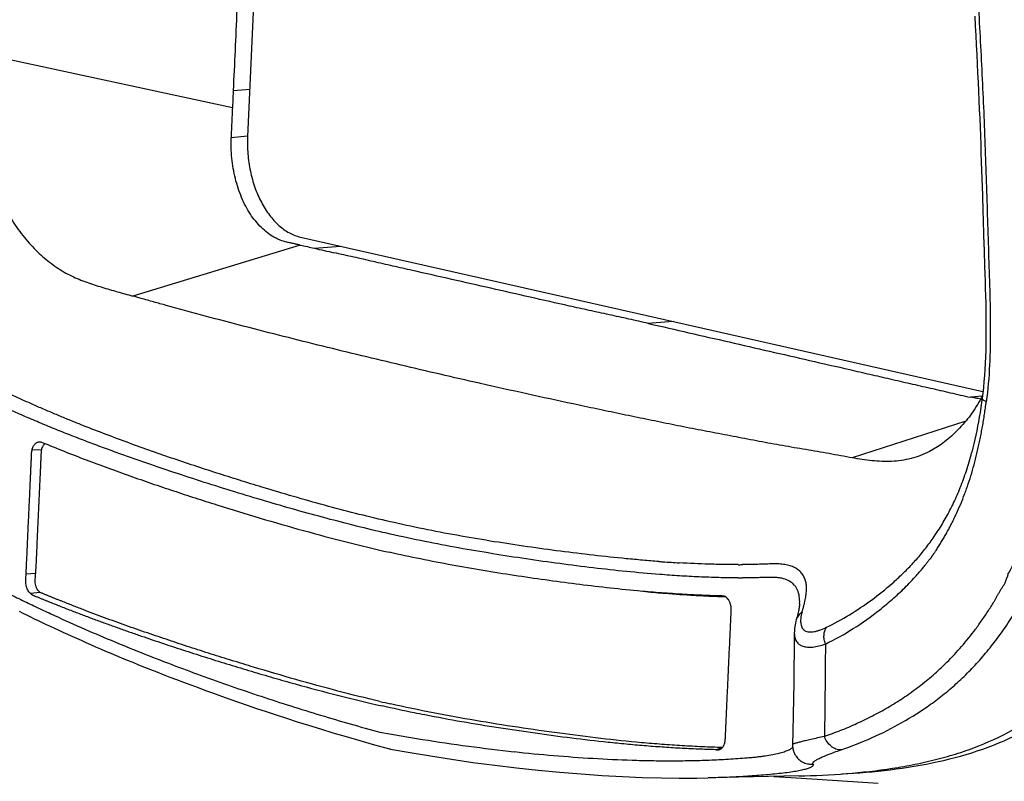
# Model space of a CAD drawing. Header units: millimetres. Extents: x 115 to 461, y 103 to 359.
# Tile 5 of 18: x 171 to 198, y 255 to 276. Entities that reach past the tile are written whole.
import ezdxf

# ---------------------------------------------------------------- set-up
doc = ezdxf.new("R2010")
doc.units = ezdxf.units.MM
doc.header["$LTSCALE"] = 32.67
doc.layers.add('00_COMPONENTS', color=7, linetype='CONTINUOUS')
doc.layers.add('1', color=7, linetype='CONTINUOUS')

msp = doc.modelspace()

# ---------------------------------------------------------------- linework, layer by layer
at = {"layer": '00_COMPONENTS', "color": 7}
for p, q in [((178.152, 288.565), (177.415, 272.475)), ((178.845, 269.756), (197.321, 265.571)), ((191.661, 255.15), (192.12, 255.121)), ((193.518, 255.033), (194.487, 254.973))]:
    msp.add_line(p, q, dxfattribs=at)
msp.add_lwpolyline([(192.12, 255.121), (192.838, 255.076), (193.518, 255.033)], dxfattribs=at)
for points, knots in [([(177.415, 272.475), (177.408, 272.318), (177.414, 272.005), (177.48, 271.543), (177.602, 271.102), (177.775, 270.7), (177.993, 270.351), (178.248, 270.068), (178.49, 269.893), (178.692, 269.799), (178.794, 269.768), (178.845, 269.756)], [0, 0, 0, 0, 0.142491, 0.285023, 0.424397, 0.557698, 0.682592, 0.797675, 0.902864, 0.952287, 1, 1, 1, 1]), ([(193.5, 255.219), (194.376, 255.266), (196.079, 255.453), (198.12, 256.126), (199.509, 257.046), (200.401, 257.956), (201.093, 259.108), (201.405, 259.979), (201.52, 260.443)], [0, 0, 0, 0, 0.254189, 0.495107, 0.613454, 0.734035, 0.861465, 1, 1, 1, 1])]:
    msp.add_open_spline(points, degree=3, knots=knots, dxfattribs=at)
at = {"layer": '1', "color": 4}
for p, q in [((177.004, 273.256), (170.031, 274.756)), ((177.026, 273.72), (177.474, 273.757)), ((176.97, 272.456), (177.416, 272.493)), ((178.843, 269.54), (174.305, 268.159)), ((179.224, 269.452), (179.931, 269.51)), ((188.938, 267.47), (188.251, 267.413)), ((197.304, 265.444), (197.004, 265.419)), ((196.858, 264.775), (193.785, 263.778)), ((171.835, 263.995), (171.58, 263.988)), ((178.029, 262.917), (177.805, 262.984)), ((171.676, 260.647), (171.42, 260.628)), ((171.804, 260.135), (171.539, 260.101)), ((190.263, 255.927), (190.087, 255.875)), ((192.168, 256.017), (192.168, 256.016))]:
    msp.add_line(p, q, dxfattribs=at)
at = {"layer": '1', "color": 7}
for p, q in [((177.026, 273.72), (177.004, 273.256)), ((183.717, 265.791), (183.692, 265.797)), ((171.687, 260.894), (171.675, 260.647)), ((190.29, 260.022), (190.343, 260.02)), ((192.215, 259.04), (192.214, 258.9)), ((192.258, 255.705), (192.262, 255.7)), ((192.336, 255.165), (189.887, 255.111))]:
    msp.add_line(p, q, dxfattribs=at)
for points in [[(197.098, 275.735), (197.112, 275.474), (197.126, 275.214), (197.139, 274.957), (197.152, 274.702), (197.165, 274.449), (197.177, 274.198), (197.189, 273.949), (197.201, 273.702), (197.212, 273.457), (197.222, 273.214), (197.233, 272.973), (197.242, 272.734), (197.251, 272.497), (197.26, 272.262), (197.268, 272.028), (197.276, 271.797), (197.284, 271.567), (197.292, 271.34), (197.299, 271.114), (197.306, 270.89)], [(197.306, 270.89), (197.32, 270.448), (197.327, 270.23), (197.34, 269.8)], [(197.34, 269.8), (197.347, 269.588), (197.353, 269.379), (197.367, 268.966)], [(197.367, 268.966), (197.374, 268.763), (197.38, 268.563), (197.385, 268.364), (197.391, 268.168), (197.395, 267.974), (197.398, 267.783), (197.401, 267.593), (197.403, 267.407), (197.403, 267.222), (197.402, 267.04), (197.4, 266.861), (197.396, 266.684), (197.39, 266.51), (197.383, 266.339), (197.373, 266.171), (197.362, 266.006), (197.349, 265.844), (197.334, 265.686), (197.316, 265.531), (197.299, 265.394)], [(197.299, 265.394), (197.282, 265.272), (197.263, 265.139), (197.243, 265.008), (197.221, 264.88), (197.199, 264.755), (197.176, 264.632), (197.153, 264.511), (197.128, 264.393), (197.103, 264.276), (197.076, 264.161), (197.049, 264.047), (197.02, 263.935), (197.015, 263.915)], [(171.231, 259.622), (171.331, 259.573), (171.433, 259.523), (171.535, 259.473), (171.64, 259.423), (171.746, 259.372), (171.853, 259.321), (171.963, 259.269), (172.074, 259.217), (172.187, 259.164), (172.302, 259.111), (172.419, 259.057), (172.538, 259.003), (172.659, 258.948), (172.782, 258.893), (172.908, 258.837), (173.036, 258.78), (173.166, 258.723), (173.299, 258.665), (173.434, 258.607), (173.572, 258.547), (173.713, 258.488), (173.857, 258.427), (174.005, 258.366), (174.155, 258.304), (174.309, 258.241), (174.466, 258.177), (174.627, 258.112), (174.792, 258.046), (174.961, 257.98), (175.134, 257.912), (175.312, 257.843), (175.495, 257.773), (175.683, 257.702), (175.875, 257.629), (176.074, 257.555), (176.279, 257.48), (176.49, 257.403), (176.708, 257.325), (176.933, 257.245), (177.166, 257.164), (177.407, 257.08), (177.657, 256.995), (177.917, 256.908), (178.187, 256.818), (178.468, 256.726), (178.761, 256.632), (179.068, 256.535), (179.389, 256.436), (179.725, 256.334), (180.081, 256.229), (180.458, 256.12), (180.854, 256.009), (181.259, 255.899)], [(192.359, 259.835), (192.358, 259.817), (192.356, 259.794), (192.353, 259.77), (192.35, 259.744), (192.346, 259.716), (192.34, 259.687), (192.334, 259.655), (192.327, 259.622), (192.319, 259.587), (192.31, 259.55), (192.3, 259.511), (192.289, 259.47), (192.278, 259.428), (192.268, 259.393)], [(192.268, 259.393), (192.258, 259.353), (192.247, 259.305), (192.237, 259.258), (192.23, 259.213), (192.224, 259.169), (192.219, 259.126), (192.216, 259.084), (192.215, 259.04)], [(192.214, 258.9), (192.211, 258.509), (192.206, 258.105), (192.201, 257.689), (192.195, 257.26), (192.187, 256.819), (192.177, 256.367), (192.168, 256.016)], [(181.281, 255.894), (181.816, 255.798), (182.371, 255.705), (182.937, 255.617), (183.516, 255.533), (184.107, 255.456), (184.696, 255.385), (185.284, 255.322), (185.871, 255.266), (186.447, 255.219), (187.01, 255.18), (187.562, 255.149), (188.096, 255.126), (188.607, 255.112), (189.099, 255.105), (189.576, 255.106), (189.887, 255.111)], [(192.168, 256.016), (192.168, 256.007), (192.168, 255.982), (192.17, 255.958), (192.173, 255.933), (192.176, 255.909), (192.181, 255.884), (192.187, 255.86), (192.194, 255.836), (192.203, 255.813), (192.212, 255.79), (192.222, 255.768), (192.233, 255.746), (192.246, 255.725), (192.258, 255.705)]]:
    msp.add_lwpolyline(points, dxfattribs=at)
for centre, radius, start, end in [((193.445, 267.525), 4.385, 331.0561, 331.6986), ((190.15, 296.456), 40.326, 256.8765, 257.303), ((181.333, 256.176), 0.287, 255.0319, 259.4861)]:
    msp.add_arc(centre, radius, start, end, dxfattribs=at)
at = {"layer": '1', "color": 4}
for centre, radius, start, end in [((190.964, 294.088), 33.205, 265.8336, 266.0166), ((191.113, 296.249), 35.37, 266.0188, 266.7435), ((190.648, 279.268), 18.383, 270.1341, 270.5052), ((190.701, 277.52), 16.994, 269.984, 270.3801), ((189.926, 304.832), 49.296, 263.4797, 263.8332)]:
    msp.add_arc(centre, radius, start, end, dxfattribs=at)
at = {"layer": '1', "color": 7}
for points, knots in [([(177.425, 282.435), (177.392, 281.709), (177.325, 280.256), (177.225, 278.077), (177.125, 275.899), (177.06, 274.446), (177.026, 273.72)], [0, 0, 0, 0, 0.25, 0.500002, 0.749998, 1, 1, 1, 1]), ([(170.031, 274.756), (170.026, 274.703), (170.021, 274.623), (170.013, 274.517), (170.007, 274.437), (170.002, 274.357), (170, 274.277), (169.998, 274.197), (169.995, 274.089), (169.992, 273.955), (169.989, 273.74), (169.996, 273.469), (170.022, 273.146), (170.063, 272.824), (170.118, 272.506), (170.185, 272.193), (170.265, 271.886), (170.391, 271.491), (170.545, 271.113), (170.721, 270.753), (170.86, 270.496), (171.009, 270.251), (171.165, 270.019), (171.329, 269.8), (171.5, 269.594), (171.678, 269.403), (171.862, 269.229), (172.052, 269.072), (172.247, 268.932), (172.445, 268.808), (172.647, 268.702), (172.853, 268.611), (173.059, 268.532), (173.266, 268.462), (173.542, 268.375), (173.819, 268.296), (174.097, 268.217), (174.235, 268.179), (174.305, 268.159)], [0, 0, 0, 0, 0.018281, 0.027436, 0.036603, 0.045783, 0.054978, 0.064186, 0.073405, 0.091879, 0.110398, 0.147545, 0.184764, 0.221945, 0.258972, 0.295728, 0.332107, 0.368013, 0.438137, 0.472282, 0.505759, 0.538547, 0.570638, 0.602012, 0.632635, 0.662483, 0.691549, 0.719817, 0.747281, 0.773963, 0.800077, 0.825755, 0.851059, 0.876096, 0.900948, 0.950517, 0.975261, 1, 1, 1, 1]), ([(177.004, 273.256), (177.001, 273.19), (176.995, 273.056), (176.986, 272.857), (176.976, 272.657), (176.971, 272.523), (176.97, 272.456)], [0, 0, 0, 0, 0.249849, 0.499689, 0.749638, 1, 1, 1, 1]), ([(178.843, 269.54), (178.812, 269.546), (178.752, 269.559), (178.661, 269.577), (178.57, 269.596), (178.449, 269.623), (178.329, 269.661), (178.212, 269.711), (178.093, 269.773), (177.948, 269.87), (177.784, 270.013), (177.629, 270.182), (177.487, 270.376), (177.361, 270.591), (177.25, 270.827), (177.157, 271.078), (177.081, 271.341), (177.023, 271.614), (176.985, 271.893), (176.967, 272.175), (176.967, 272.363), (176.97, 272.456)], [0, 0, 0, 0, 0.024348, 0.048557, 0.072714, 0.096888, 0.146072, 0.171245, 0.197037, 0.250885, 0.307825, 0.367611, 0.430228, 0.49563, 0.563626, 0.633793, 0.705609, 0.778673, 0.852505, 0.926431, 1, 1, 1, 1]), ([(178.843, 269.54), (178.907, 269.526), (179.034, 269.498), (179.16, 269.467), (179.224, 269.452)], [0, 0, 0, 0, 0.501692, 1, 1, 1, 1]), ([(179.224, 269.452), (179.311, 269.431), (179.488, 269.392), (179.665, 269.352), (179.753, 269.332)], [0, 0, 0, 0, 0.499002, 1, 1, 1, 1]), ([(188.272, 267.415), (188.183, 267.435), (188.005, 267.475), (187.649, 267.555), (187.202, 267.653), (186.664, 267.77), (185.951, 267.927), (185.064, 268.128), (184.002, 268.371), (182.94, 268.611), (182.054, 268.81), (181.347, 268.971), (180.818, 269.093), (180.288, 269.214), (179.932, 269.293), (179.754, 269.332)], [0, 0, 0, 0, 0.031199, 0.06256, 0.125504, 0.188552, 0.251484, 0.376503, 0.501, 0.625828, 0.750726, 0.812947, 0.874982, 0.93716, 1, 1, 1, 1]), ([(175.213, 267.905), (175.099, 267.936), (174.872, 268), (174.57, 268.085), (174.38, 268.138), (174.305, 268.159)], [0, 0, 0, 0, 0.374994, 0.749792, 1, 1, 1, 1]), ([(183.692, 265.797), (182.984, 265.957), (181.568, 266.285), (179.447, 266.797), (177.327, 267.333), (175.917, 267.71), (175.213, 267.905)], [0, 0, 0, 0, 0.24922, 0.498916, 0.749139, 1, 1, 1, 1]), ([(188.272, 267.415), (188.998, 267.249), (190.087, 266.999), (191.539, 266.666), (192.628, 266.416), (193.535, 266.208), (194.261, 266.041), (194.805, 265.916), (195.258, 265.812), (195.621, 265.729), (195.893, 265.667), (196.164, 265.604), (196.435, 265.541), (196.708, 265.479), (196.89, 265.437), (196.982, 265.417)], [0, 0, 0, 0, 0.250052, 0.375069, 0.500077, 0.625086, 0.687558, 0.749985, 0.812474, 0.843746, 0.874991, 0.90612, 0.937145, 0.968379, 1, 1, 1, 1]), ([(193.785, 263.778), (193.68, 263.796), (193.47, 263.834), (193.155, 263.892), (192.841, 263.947), (192.526, 264), (192.211, 264.053), (191.896, 264.108), (191.581, 264.164), (191.266, 264.224), (190.951, 264.284), (190.637, 264.344), (190.322, 264.403), (190.007, 264.463), (189.692, 264.523), (189.272, 264.606), (188.748, 264.711), (188.119, 264.84), (187.49, 264.97), (186.861, 265.102), (186.022, 265.28), (184.974, 265.509), (184.136, 265.696), (183.717, 265.791)], [0, 0, 0, 0, 0.031148, 0.06231, 0.093449, 0.124537, 0.155607, 0.186723, 0.21794, 0.249149, 0.28034, 0.31153, 0.342707, 0.373898, 0.405135, 0.436381, 0.498874, 0.561371, 0.623906, 0.686513, 0.749173, 0.874527, 1, 1, 1, 1]), ([(197.282, 265.403), (197.193, 265.241), (196.999, 264.937), (196.561, 264.416), (196.163, 264.102), (195.878, 263.954)], [0, 0, 0, 0, 0.271593, 0.528173, 1, 1, 1, 1]), ([(197.261, 265.366), (197.239, 265.371), (197.207, 265.378), (197.163, 265.388), (197.135, 265.394), (197.114, 265.399), (197.097, 265.403), (197.081, 265.406), (197.065, 265.41), (197.049, 265.415), (197.029, 265.418), (197.007, 265.418), (196.991, 265.417), (196.982, 265.417)], [0, 0, 0, 0, 0.236263, 0.354346, 0.471874, 0.530727, 0.59044, 0.650194, 0.707263, 0.763004, 0.828316, 0.910469, 1, 1, 1, 1]), ([(171.58, 263.988), (171.587, 264.021), (171.607, 264.083), (171.652, 264.148), (171.696, 264.184), (171.731, 264.202), (171.768, 264.212), (171.793, 264.212), (171.806, 264.211)], [0, 0, 0, 0, 0.292126, 0.552375, 0.67091, 0.783227, 0.891881, 1, 1, 1, 1]), ([(171.806, 264.211), (171.81, 264.21), (171.828, 264.208), (171.845, 264.202), (171.857, 264.197)], [0, 0, 0, 0, 0.245307, 1, 1, 1, 1]), ([(171.935, 264.165), (171.91, 264.147), (171.877, 264.109), (171.848, 264.048), (171.838, 264.013), (171.834, 263.995)], [0, 0, 0, 0, 0.462078, 0.722699, 1, 1, 1, 1]), ([(171.857, 264.197), (172.054, 264.114), (172.449, 263.955), (173.042, 263.725), (173.634, 263.503), (174.225, 263.29), (174.816, 263.085), (175.405, 262.886), (175.994, 262.693), (176.776, 262.443), (177.752, 262.144), (179.303, 261.698), (180.471, 261.396), (181.25, 261.221)], [0, 0, 0, 0, 0.064971, 0.129455, 0.193529, 0.257231, 0.320604, 0.383674, 0.446475, 0.509033, 0.633461, 0.756932, 1, 1, 1, 1]), ([(171.42, 260.628), (171.427, 260.768), (171.44, 261.048), (171.459, 261.469), (171.478, 261.889), (171.494, 262.239), (171.507, 262.519), (171.517, 262.729), (171.526, 262.94), (171.534, 263.115), (171.541, 263.255), (171.546, 263.36), (171.55, 263.465), (171.555, 263.57), (171.559, 263.657), (171.562, 263.727), (171.565, 263.78), (171.567, 263.833), (171.57, 263.902), (171.573, 263.955), (171.58, 263.988)], [0, 0, 0, 0, 0.12505, 0.250099, 0.375149, 0.5002, 0.562727, 0.625252, 0.687777, 0.7503, 0.781561, 0.812822, 0.844086, 0.875354, 0.906617, 0.922243, 0.937865, 0.953494, 0.969144, 1, 1, 1, 1]), ([(171.834, 263.995), (171.827, 263.964), (171.824, 263.915), (171.823, 263.851), (171.82, 263.803), (171.818, 263.754), (171.814, 263.69), (171.811, 263.609), (171.807, 263.512), (171.802, 263.415), (171.798, 263.318), (171.792, 263.189), (171.784, 263.027), (171.775, 262.833), (171.767, 262.639), (171.755, 262.381), (171.74, 262.057), (171.722, 261.67), (171.704, 261.282), (171.693, 261.023), (171.687, 260.894)], [0, 0, 0, 0, 0.030825, 0.046484, 0.062119, 0.077738, 0.093357, 0.124617, 0.155888, 0.187157, 0.21842, 0.24968, 0.312203, 0.374728, 0.437256, 0.499784, 0.624841, 0.749895, 0.874947, 1, 1, 1, 1]), ([(195.878, 263.954), (195.797, 263.912), (195.633, 263.837), (195.376, 263.755), (195.114, 263.702), (194.849, 263.677), (194.582, 263.678), (194.227, 263.705), (193.962, 263.747), (193.785, 263.778)], [0, 0, 0, 0, 0.127576, 0.25262, 0.376826, 0.50094, 0.624778, 0.749105, 1, 1, 1, 1]), ([(196.291, 258.19), (196.431, 258.327), (196.703, 258.613), (196.985, 258.959), (197.166, 259.2), (197.255, 259.325), (197.343, 259.452), (197.43, 259.581), (197.515, 259.712), (197.586, 259.823), (197.64, 259.914), (197.679, 259.984), (197.717, 260.055), (197.756, 260.126), (197.789, 260.184), (197.817, 260.229), (197.846, 260.272), (197.876, 260.315), (197.903, 260.36), (197.922, 260.397), (197.934, 260.43), (197.944, 260.458), (197.951, 260.479), (197.958, 260.499), (197.966, 260.519), (197.975, 260.538), (197.983, 260.557), (197.991, 260.578), (197.997, 260.595), (198.001, 260.61), (198.003, 260.621), (198.005, 260.631), (198.006, 260.639), (198.007, 260.645), (198.007, 260.65), (198.009, 260.652), (198.011, 260.654), (198.013, 260.656), (198.014, 260.658), (198.015, 260.66), (198.017, 260.663), (198.019, 260.666), (198.023, 260.671), (198.03, 260.68), (198.038, 260.694), (198.048, 260.711), (198.058, 260.729), (198.071, 260.753), (198.087, 260.784), (198.101, 260.815), (198.113, 260.84), (198.122, 260.859), (198.13, 260.879), (198.138, 260.899), (198.147, 260.918), (198.158, 260.944), (198.172, 260.977), (198.193, 261.031), (198.221, 261.098), (198.253, 261.179), (198.285, 261.26), (198.328, 261.37), (198.381, 261.51), (198.442, 261.681), (198.503, 261.854), (198.583, 262.09), (198.662, 262.328), (198.739, 262.57), (198.777, 262.692), (198.796, 262.753)], [0, 0, 0, 0, 0.110953, 0.224691, 0.2536, 0.282721, 0.312044, 0.341554, 0.371212, 0.401096, 0.416205, 0.43146, 0.446818, 0.462158, 0.477339, 0.484821, 0.492212, 0.506937, 0.514453, 0.522264, 0.53045, 0.534616, 0.538794, 0.542944, 0.546976, 0.550919, 0.554952, 0.559063, 0.563258, 0.565423, 0.567653, 0.569945, 0.571104, 0.572246, 0.573316, 0.573769, 0.574215, 0.574637, 0.575104, 0.57557, 0.576028, 0.57695, 0.577862, 0.579686, 0.58341, 0.587184, 0.590996, 0.59485, 0.602651, 0.61055, 0.614523, 0.618537, 0.622592, 0.626616, 0.630655, 0.63471, 0.642841, 0.651011, 0.667445, 0.683986, 0.700616, 0.717361, 0.751295, 0.785718, 0.820561, 0.855774, 0.92725, 0.963478, 1, 1, 1, 1]), ([(187.966, 260.176), (187.412, 260.227), (186.579, 260.32), (185.469, 260.469), (184.631, 260.591), (183.791, 260.725), (182.661, 260.922), (181.814, 261.094), (181.25, 261.221)], [0, 0, 0, 0, 0.245691, 0.36956, 0.494006, 0.6191, 0.745011, 1, 1, 1, 1]), ([(193.48, 255.871), (193.764, 255.969), (194.326, 256.189), (195.14, 256.599), (195.787, 257.01), (196.28, 257.386), (196.641, 257.695), (196.988, 258.03), (197.319, 258.393), (197.635, 258.782), (197.935, 259.198), (198.22, 259.639), (198.484, 260.108), (198.726, 260.609), (198.871, 260.957), (198.942, 261.136)], [0, 0, 0, 0, 0.114867, 0.230495, 0.347703, 0.407257, 0.467645, 0.529031, 0.591567, 0.655415, 0.72066, 0.787417, 0.855853, 0.926464, 1, 1, 1, 1]), ([(171.539, 260.101), (171.524, 260.114), (171.495, 260.146), (171.461, 260.202), (171.435, 260.266), (171.417, 260.337), (171.41, 260.41), (171.413, 260.483), (171.417, 260.555), (171.419, 260.604), (171.42, 260.628)], [0, 0, 0, 0, 0.108662, 0.226153, 0.350704, 0.479929, 0.610925, 0.740924, 0.870387, 1, 1, 1, 1]), ([(171.803, 260.135), (171.787, 260.146), (171.756, 260.173), (171.719, 260.225), (171.691, 260.288), (171.672, 260.357), (171.665, 260.429), (171.669, 260.502), (171.672, 260.575), (171.674, 260.623), (171.675, 260.647)], [0, 0, 0, 0, 0.104979, 0.220256, 0.344299, 0.474344, 0.606701, 0.738062, 0.868968, 1, 1, 1, 1]), ([(180.994, 257.183), (180.615, 257.271), (179.855, 257.46), (178.718, 257.773), (177.768, 258.053), (177.006, 258.285), (176.431, 258.465), (175.855, 258.649), (175.279, 258.839), (174.798, 259.003), (174.412, 259.136), (174.123, 259.239), (173.833, 259.343), (173.544, 259.449), (173.254, 259.557), (173.012, 259.649), (172.819, 259.723), (172.674, 259.779), (172.528, 259.837), (172.407, 259.885), (172.311, 259.923), (172.238, 259.953), (172.166, 259.982), (172.093, 260.012), (172.02, 260.042), (171.96, 260.067), (171.912, 260.087), (171.875, 260.102), (171.839, 260.117), (171.814, 260.128), (171.803, 260.135)], [0, 0, 0, 0, 0.120827, 0.242933, 0.366193, 0.428223, 0.490514, 0.553076, 0.615922, 0.679066, 0.710755, 0.742525, 0.774378, 0.806315, 0.838341, 0.870455, 0.886548, 0.902664, 0.918806, 0.934974, 0.943068, 0.951169, 0.959276, 0.967389, 0.97551, 0.983638, 0.987704, 0.991772, 0.995841, 1, 1, 1, 1]), ([(190.291, 260.036), (190.285, 260.036), (190.273, 260.037), (190.249, 260.038), (190.219, 260.038), (190.183, 260.039), (190.135, 260.04), (190.075, 260.042), (190.003, 260.045), (189.931, 260.047), (189.834, 260.051), (189.714, 260.056), (189.569, 260.062), (189.424, 260.069), (189.279, 260.077), (189.085, 260.089), (188.842, 260.105), (188.551, 260.126), (188.259, 260.15), (188.064, 260.167), (187.966, 260.176)], [0, 0, 0, 0, 0.007753, 0.015487, 0.030937, 0.046389, 0.061855, 0.092811, 0.123782, 0.154769, 0.185778, 0.247868, 0.310062, 0.372357, 0.434748, 0.497231, 0.622455, 0.748, 0.873847, 1, 1, 1, 1]), ([(188.196, 260.155), (188.372, 260.139), (188.809, 260.101), (189.377, 260.063), (189.9, 260.036), (190.16, 260.026), (190.29, 260.022)], [0, 0, 0, 0, 0.25162, 0.627004, 0.813794, 1, 1, 1, 1]), ([(171.539, 260.101), (171.55, 260.091), (171.568, 260.078), (171.593, 260.065), (171.612, 260.057), (171.631, 260.05), (171.656, 260.039), (171.688, 260.026), (171.725, 260.01), (171.775, 259.99), (171.838, 259.964), (171.913, 259.933), (172.014, 259.893), (172.139, 259.842), (172.289, 259.782), (172.439, 259.723), (172.59, 259.664), (172.79, 259.587), (173.04, 259.492), (173.34, 259.38), (173.639, 259.271), (173.939, 259.163), (174.238, 259.057), (174.637, 258.919), (175.134, 258.75), (175.731, 258.554), (176.327, 258.364), (176.922, 258.179), (177.517, 257.999), (178.11, 257.825), (178.898, 257.6), (179.879, 257.337), (180.667, 257.147), (181.059, 257.059)], [0, 0, 0, 0, 0.004383, 0.006469, 0.008512, 0.010545, 0.012582, 0.01666, 0.020733, 0.0248, 0.032926, 0.041045, 0.049159, 0.065364, 0.081539, 0.097682, 0.113794, 0.129878, 0.161968, 0.193959, 0.225858, 0.257667, 0.289391, 0.321032, 0.384082, 0.446847, 0.509356, 0.571636, 0.633704, 0.695542, 0.75712, 0.879315, 1, 1, 1, 1]), ([(190.317, 260.031), (190.315, 260.032), (190.307, 260.034), (190.298, 260.035), (190.291, 260.036)], [0, 0, 0, 0, 0.253433, 1, 1, 1, 1]), ([(190.499, 259.455), (190.499, 259.47), (190.501, 259.499), (190.502, 259.544), (190.504, 259.588), (190.507, 259.633), (190.508, 259.677), (190.504, 259.737), (190.491, 259.809), (190.462, 259.888), (190.423, 259.954), (190.375, 260.004), (190.337, 260.025), (190.317, 260.031)], [0, 0, 0, 0, 0.068782, 0.137553, 0.206271, 0.275062, 0.344314, 0.413911, 0.551303, 0.681916, 0.801401, 0.907107, 1, 1, 1, 1]), ([(190.347, 256.157), (190.35, 256.192), (190.352, 256.26), (190.357, 256.363), (190.362, 256.467), (190.368, 256.604), (190.376, 256.776), (190.385, 256.982), (190.395, 257.188), (190.407, 257.463), (190.423, 257.806), (190.442, 258.218), (190.467, 258.768), (190.486, 259.18), (190.499, 259.455)], [0, 0, 0, 0, 0.031244, 0.062487, 0.093731, 0.12498, 0.187486, 0.249993, 0.312496, 0.374997, 0.499994, 0.624994, 0.749996, 1, 1, 1, 1]), ([(192.336, 255.165), (192.765, 255.174), (193.613, 255.214), (194.662, 255.331), (195.477, 255.475), (196.072, 255.609), (196.651, 255.774), (197.395, 256.038), (198.104, 256.378), (198.758, 256.806), (199.217, 257.172), (199.643, 257.588), (200.028, 258.056), (200.372, 258.578), (200.566, 258.954), (200.656, 259.149)], [0, 0, 0, 0, 0.131808, 0.260549, 0.323717, 0.386069, 0.447622, 0.508446, 0.628392, 0.688073, 0.747968, 0.808542, 0.870376, 0.934038, 1, 1, 1, 1]), ([(193.03, 256.237), (193.178, 256.288), (193.472, 256.397), (193.905, 256.58), (194.33, 256.786), (194.747, 257.014), (195.153, 257.267), (195.547, 257.547), (195.865, 257.801), (196.111, 258.019), (196.232, 258.132), (196.291, 258.19)], [0, 0, 0, 0, 0.122462, 0.24515, 0.368265, 0.492044, 0.616765, 0.742756, 0.870334, 0.934873, 1, 1, 1, 1]), ([(182.217, 256.815), (182.12, 256.834), (181.734, 256.911), (181.348, 256.993), (181.059, 257.059)], [0, 0, 0, 0, 0.248815, 1, 1, 1, 1]), ([(185.865, 256.319), (185.487, 256.37), (184.727, 256.479), (183.584, 256.661), (182.435, 256.869), (181.67, 257.029), (181.286, 257.116)], [0, 0, 0, 0, 0.246596, 0.495303, 0.746339, 1, 1, 1, 1]), ([(190.087, 255.875), (189.926, 255.878), (189.685, 255.886), (189.364, 255.901), (189.041, 255.918), (188.636, 255.943), (188.149, 255.98), (187.661, 256.023), (187.007, 256.089), (186.186, 256.185), (185.199, 256.317), (184.208, 256.464), (183.213, 256.627), (182.549, 256.75), (182.217, 256.815)], [0, 0, 0, 0, 0.060671, 0.091127, 0.12166, 0.182942, 0.244488, 0.306285, 0.368322, 0.493062, 0.618586, 0.744813, 0.871864, 1, 1, 1, 1]), ([(190.269, 255.934), (190.087, 255.939), (189.724, 255.952), (189.178, 255.981), (188.63, 256.018), (187.896, 256.08), (186.973, 256.176), (186.235, 256.27), (185.865, 256.319)], [0, 0, 0, 0, 0.123051, 0.24665, 0.370806, 0.49553, 0.746663, 1, 1, 1, 1]), ([(190.187, 255.878), (190.197, 255.881), (190.219, 255.89), (190.248, 255.911), (190.274, 255.939), (190.306, 255.987), (190.335, 256.06), (190.345, 256.124), (190.347, 256.157)], [0, 0, 0, 0, 0.097708, 0.201516, 0.313611, 0.434797, 0.703308, 1, 1, 1, 1]), ([(190.087, 255.875), (190.104, 255.875), (190.129, 255.872), (190.162, 255.873), (190.179, 255.876), (190.187, 255.878)], [0, 0, 0, 0, 0.500247, 0.74962, 1, 1, 1, 1])]:
    msp.add_open_spline(points, degree=3, knots=knots, dxfattribs=at)
at = {"layer": '1', "color": 4}
for points, knots in [([(196.827, 281.53), (196.887, 280.854), (196.983, 279.499), (197.119, 277.467), (197.231, 275.433), (197.335, 273.4), (197.41, 271.367), (197.459, 269.672), (197.506, 268.318), (197.525, 267.303), (197.511, 266.295), (197.456, 265.627), (197.412, 265.297)], [0, 0, 0, 0, 0.125331, 0.250645, 0.375923, 0.501164, 0.626321, 0.751427, 0.81398, 0.876447, 0.938639, 1, 1, 1, 1]), ([(177.805, 262.984), (177.396, 263.108), (176.783, 263.3), (175.968, 263.566), (175.354, 263.772), (174.74, 263.986), (174.125, 264.208), (173.51, 264.439), (172.997, 264.638), (172.587, 264.804), (172.279, 264.931), (171.97, 265.061), (171.713, 265.173), (171.508, 265.264), (171.354, 265.333), (171.199, 265.403), (171.045, 265.473), (170.916, 265.533), (170.813, 265.581), (170.736, 265.618), (170.658, 265.654), (170.578, 265.688), (170.497, 265.721), (170.385, 265.762), (170.239, 265.807), (169.994, 265.865), (169.736, 265.903), (169.468, 265.918), (169.259, 265.918), (169.046, 265.907), (168.753, 265.878), (168.459, 265.827), (168.164, 265.756), (167.942, 265.694), (167.721, 265.621), (167.539, 265.555), (167.393, 265.498), (167.248, 265.439), (167.14, 265.395), (167.068, 265.365)], [0, 0, 0, 0, 0.112992, 0.169803, 0.226846, 0.284152, 0.341755, 0.399677, 0.45795, 0.487234, 0.516626, 0.546136, 0.575773, 0.590643, 0.605547, 0.620488, 0.635464, 0.650471, 0.657988, 0.665517, 0.67308, 0.680719, 0.688433, 0.696249, 0.712234, 0.728695, 0.763047, 0.780989, 0.799424, 0.8183, 0.837566, 0.877088, 0.897238, 0.917581, 0.938074, 0.958666, 0.968987, 0.979321, 1, 1, 1, 1]), ([(181.284, 261.712), (181.012, 261.773), (180.466, 261.902), (179.647, 262.111), (178.825, 262.336), (177.723, 262.655), (176.62, 262.991), (175.517, 263.349), (174.686, 263.63), (173.994, 263.875), (173.439, 264.078), (173.022, 264.235), (172.604, 264.397), (172.185, 264.564), (171.767, 264.736), (171.418, 264.885), (171.139, 265.007), (170.929, 265.101), (170.72, 265.198), (170.508, 265.295), (170.288, 265.386), (170.053, 265.46), (169.802, 265.512), (169.536, 265.539), (169.257, 265.542), (168.97, 265.522), (168.677, 265.48), (168.431, 265.427), (168.234, 265.374), (168.087, 265.327), (167.939, 265.276), (167.792, 265.222), (167.646, 265.165), (167.5, 265.107), (167.353, 265.047), (167.256, 265.008), (167.207, 264.988)], [0, 0, 0, 0, 0.056628, 0.113764, 0.171377, 0.229378, 0.346282, 0.405193, 0.464466, 0.52415, 0.554164, 0.584302, 0.614579, 0.645008, 0.675604, 0.706385, 0.721853, 0.737392, 0.752989, 0.76862, 0.784596, 0.801187, 0.818501, 0.836576, 0.855381, 0.874843, 0.894877, 0.91538, 0.925775, 0.936246, 0.946781, 0.957368, 0.967994, 0.978649, 0.989321, 1, 1, 1, 1]), ([(193.057, 258.736), (193.316, 258.862), (193.824, 259.145), (194.42, 259.568), (194.817, 259.9), (195.04, 260.101), (195.204, 260.259), (195.365, 260.422), (195.495, 260.564), (195.598, 260.681), (195.662, 260.755), (195.712, 260.816), (195.743, 260.854), (195.768, 260.885), (195.786, 260.908), (195.805, 260.931), (195.823, 260.955), (195.84, 260.981), (195.854, 261.002), (195.866, 261.018), (195.875, 261.029), (195.886, 261.039), (195.897, 261.047), (195.908, 261.056), (195.918, 261.066), (195.928, 261.078), (195.934, 261.089), (195.938, 261.099), (195.94, 261.106), (195.943, 261.111), (195.944, 261.115), (195.945, 261.119), (195.946, 261.121), (195.947, 261.122), (195.948, 261.123), (195.949, 261.124), (195.95, 261.125), (195.951, 261.126), (195.953, 261.128), (195.955, 261.13), (195.958, 261.134), (195.962, 261.139), (195.968, 261.147), (195.975, 261.158), (195.983, 261.171), (195.991, 261.184), (196.002, 261.201), (196.017, 261.223), (196.04, 261.256), (196.069, 261.299), (196.114, 261.368), (196.159, 261.438), (196.202, 261.51), (196.246, 261.582), (196.3, 261.675), (196.364, 261.789), (196.426, 261.905), (196.487, 262.024), (196.547, 262.146), (196.626, 262.313), (196.721, 262.529), (196.809, 262.752), (196.876, 262.935), (196.941, 263.125), (197.019, 263.368), (197.102, 263.669), (197.166, 263.926), (197.213, 264.136), (197.246, 264.296), (197.278, 264.459), (197.309, 264.624), (197.337, 264.79), (197.364, 264.958), (197.385, 265.099), (197.398, 265.198), (197.406, 265.255), (197.41, 265.283), (197.412, 265.297)], [0, 0, 0, 0, 0.104573, 0.210957, 0.265088, 0.292433, 0.319986, 0.347789, 0.375864, 0.390003, 0.404232, 0.411382, 0.418547, 0.42213, 0.425723, 0.429333, 0.432974, 0.436687, 0.440394, 0.442214, 0.443985, 0.445691, 0.447365, 0.449067, 0.450809, 0.452603, 0.454511, 0.45553, 0.456577, 0.457083, 0.457618, 0.458154, 0.458392, 0.458602, 0.458703, 0.45881, 0.459034, 0.459256, 0.459475, 0.459918, 0.460367, 0.461267, 0.462178, 0.464032, 0.465908, 0.467789, 0.469671, 0.473395, 0.477104, 0.484533, 0.492025, 0.507138, 0.514783, 0.522475, 0.538018, 0.553784, 0.569767, 0.585978, 0.602421, 0.619108, 0.653151, 0.688138, 0.70601, 0.724105, 0.760962, 0.798787, 0.837468, 0.85715, 0.877032, 0.8971, 0.917357, 0.937802, 0.958404, 0.979143, 0.989562, 0.994779, 1, 1, 1, 1]), ([(197.412, 265.297), (197.395, 265.305), (197.365, 265.319), (197.332, 265.34), (197.314, 265.358), (197.304, 265.37), (197.299, 265.382), (197.298, 265.39), (197.299, 265.394)], [0, 0, 0, 0, 0.354562, 0.637217, 0.751092, 0.847417, 0.928624, 1, 1, 1, 1]), ([(193.085, 259.19), (193.298, 259.293), (193.716, 259.521), (194.312, 259.922), (194.784, 260.301), (195.144, 260.632), (195.406, 260.897), (195.657, 261.182), (195.894, 261.487), (196.12, 261.816), (196.333, 262.173), (196.533, 262.561), (196.717, 262.981), (196.88, 263.435), (196.972, 263.752), (197.015, 263.915)], [0, 0, 0, 0, 0.111804, 0.224653, 0.339056, 0.397048, 0.455714, 0.515213, 0.575903, 0.63843, 0.70365, 0.772193, 0.844333, 0.920278, 1, 1, 1, 1]), ([(181.38, 262.024), (180.821, 262.15), (179.698, 262.428), (178.587, 262.749), (178.029, 262.917)], [0, 0, 0, 0, 0.496066, 1, 1, 1, 1]), ([(188.552, 260.971), (188.404, 260.982), (188.109, 261.006), (187.517, 261.059), (186.775, 261.138), (185.883, 261.247), (184.989, 261.37), (184.091, 261.506), (183.19, 261.657), (182.285, 261.828), (181.682, 261.956), (181.38, 262.024)], [0, 0, 0, 0, 0.061131, 0.122465, 0.245708, 0.369614, 0.49412, 0.61924, 0.745096, 0.871963, 1, 1, 1, 1]), ([(167.683, 261.56), (167.86, 261.502), (168.207, 261.382), (168.714, 261.188), (169.194, 260.986), (169.574, 260.811), (169.86, 260.668), (170.062, 260.564), (170.26, 260.457), (170.46, 260.351), (170.663, 260.247), (170.867, 260.144), (171.071, 260.042), (171.343, 259.908), (171.683, 259.744), (172.225, 259.49), (172.903, 259.184), (173.717, 258.835), (174.531, 258.504), (175.343, 258.187), (176.155, 257.885), (176.967, 257.596), (178.043, 257.23), (179.383, 256.804), (180.46, 256.496), (180.997, 256.352)], [0, 0, 0, 0, 0.039001, 0.077, 0.113595, 0.148159, 0.164546, 0.180416, 0.195909, 0.211703, 0.227714, 0.243707, 0.259639, 0.27551, 0.307114, 0.338558, 0.40098, 0.462808, 0.524117, 0.584998, 0.645485, 0.705586, 0.765308, 0.883575, 1, 1, 1, 1]), ([(188.573, 260.62), (187.972, 260.666), (187.068, 260.758), (185.865, 260.911), (184.955, 261.039), (184.043, 261.181), (183.126, 261.336), (182.206, 261.512), (181.592, 261.643), (181.284, 261.712)], [0, 0, 0, 0, 0.245279, 0.369131, 0.493659, 0.618837, 0.744791, 0.871779, 1, 1, 1, 1]), ([(190.691, 260.886), (190.626, 260.885), (190.494, 260.886), (190.23, 260.89), (189.767, 260.902), (189.369, 260.92), (189.104, 260.936)], [0, 0, 0, 0, 0.124179, 0.248617, 0.498195, 1, 1, 1, 1]), ([(191.224, 260.894), (191.19, 260.893), (191.052, 260.89), (190.914, 260.887), (190.81, 260.886)], [0, 0, 0, 0, 0.249459, 1, 1, 1, 1]), ([(192.424, 259.6), (192.432, 259.628), (192.448, 259.683), (192.471, 259.766), (192.492, 259.848), (192.511, 259.928), (192.526, 260.006), (192.536, 260.081), (192.544, 260.155), (192.547, 260.226), (192.546, 260.294), (192.539, 260.359), (192.527, 260.42), (192.505, 260.497), (192.465, 260.587), (192.396, 260.683), (192.306, 260.763), (192.194, 260.825), (192.064, 260.87), (191.917, 260.898), (191.785, 260.907), (191.673, 260.909), (191.585, 260.907), (191.495, 260.903), (191.375, 260.899), (191.285, 260.896), (191.224, 260.894)], [0, 0, 0, 0, 0.036854, 0.073418, 0.109197, 0.144174, 0.177955, 0.210395, 0.24172, 0.271891, 0.300741, 0.328304, 0.354837, 0.380552, 0.430297, 0.47926, 0.52938, 0.582636, 0.640472, 0.703743, 0.772695, 0.80916, 0.846664, 0.884771, 0.923118, 1, 1, 1, 1]), ([(190.696, 260.526), (190.52, 260.526), (190.168, 260.532), (189.638, 260.553), (189.106, 260.581), (188.751, 260.606), (188.573, 260.62)], [0, 0, 0, 0, 0.247976, 0.49733, 0.748017, 1, 1, 1, 1]), ([(191.215, 260.532), (191.148, 260.53), (191.014, 260.528), (190.881, 260.527), (190.813, 260.526)], [0, 0, 0, 0, 0.498775, 1, 1, 1, 1]), ([(192.359, 259.835), (192.362, 259.9), (192.358, 260.024), (192.319, 260.17), (192.266, 260.269), (192.2, 260.356), (192.088, 260.447), (191.949, 260.502), (191.824, 260.528), (191.717, 260.539), (191.603, 260.543), (191.479, 260.54), (191.349, 260.535), (191.26, 260.533), (191.215, 260.532)], [0, 0, 0, 0, 0.122974, 0.232083, 0.283695, 0.334568, 0.438077, 0.551289, 0.613784, 0.681049, 0.753371, 0.831079, 0.914319, 1, 1, 1, 1]), ([(192.424, 259.6), (192.387, 259.575), (192.336, 259.529), (192.289, 259.454), (192.274, 259.413), (192.268, 259.393)], [0, 0, 0, 0, 0.509498, 0.756197, 1, 1, 1, 1]), ([(192.424, 259.6), (192.408, 259.543), (192.39, 259.46), (192.385, 259.352), (192.39, 259.283), (192.405, 259.222), (192.428, 259.169), (192.461, 259.125), (192.505, 259.093), (192.557, 259.073), (192.616, 259.063), (192.682, 259.062), (192.753, 259.071), (192.83, 259.089), (192.943, 259.125), (193.027, 259.162), (193.085, 259.19)], [0, 0, 0, 0, 0.154063, 0.220257, 0.279902, 0.333742, 0.382865, 0.428898, 0.474259, 0.521714, 0.573065, 0.629571, 0.691929, 0.760334, 0.834648, 1, 1, 1, 1]), ([(193.057, 258.736), (193.042, 258.774), (193.021, 258.854), (193.014, 258.976), (193.034, 259.091), (193.065, 259.16), (193.085, 259.19)], [0, 0, 0, 0, 0.261489, 0.523199, 0.772232, 1, 1, 1, 1]), ([(192.215, 259.038), (192.215, 258.995), (192.222, 258.913), (192.26, 258.82), (192.306, 258.762), (192.361, 258.714), (192.45, 258.67), (192.577, 258.648), (192.723, 258.653), (192.886, 258.682), (192.999, 258.716), (193.057, 258.736)], [0, 0, 0, 0, 0.119233, 0.223385, 0.272793, 0.32215, 0.425664, 0.542327, 0.676343, 0.829097, 1, 1, 1, 1]), ([(193.057, 258.736), (193.055, 258.528), (193.049, 257.695), (193.041, 256.862), (193.03, 256.237)], [0, 0, 0, 0, 0.250308, 1, 1, 1, 1]), ([(180.997, 256.352), (181.276, 256.301), (182.382, 256.106), (183.495, 255.951), (184.328, 255.856)], [0, 0, 0, 0, 0.252801, 1, 1, 1, 1]), ([(193.03, 256.237), (192.966, 256.222), (192.844, 256.194), (192.674, 256.155), (192.527, 256.121), (192.42, 256.095), (192.347, 256.077), (192.302, 256.065), (192.263, 256.054), (192.231, 256.045), (192.205, 256.037), (192.187, 256.029), (192.175, 256.024), (192.17, 256.02), (192.169, 256.018), (192.168, 256.017)], [0, 0, 0, 0, 0.222688, 0.419131, 0.588386, 0.729596, 0.789447, 0.841961, 0.88706, 0.924669, 0.954712, 0.977111, 0.991994, 0.99676, 1, 1, 1, 1]), ([(193.48, 255.871), (193.457, 255.87), (193.41, 255.873), (193.316, 255.898), (193.204, 255.965), (193.096, 256.085), (193.048, 256.184), (193.03, 256.237)], [0, 0, 0, 0, 0.111824, 0.227202, 0.4703, 0.730193, 1, 1, 1, 1]), ([(184.63, 255.822), (184.986, 255.784), (185.697, 255.715), (186.761, 255.637), (187.645, 255.596), (188.348, 255.578), (188.872, 255.574), (189.394, 255.579), (189.827, 255.591), (190.172, 255.606), (190.43, 255.62), (190.687, 255.637), (190.9, 255.653), (191.07, 255.668), (191.195, 255.68), (191.314, 255.693), (191.459, 255.714), (191.62, 255.741), (191.792, 255.778), (191.932, 255.817), (192.029, 255.853), (192.091, 255.882), (192.125, 255.903), (192.152, 255.925), (192.166, 255.94), (192.171, 255.948)], [0, 0, 0, 0, 0.141287, 0.281606, 0.420941, 0.490197, 0.559141, 0.627765, 0.696083, 0.730134, 0.764109, 0.797954, 0.831665, 0.848513, 0.865172, 0.881058, 0.895925, 0.922789, 0.945808, 0.964993, 0.98031, 0.986547, 0.991873, 0.996328, 1, 1, 1, 1]), ([(192.721, 255.487), (192.719, 255.492), (192.715, 255.502), (192.719, 255.52), (192.731, 255.537), (192.749, 255.555), (192.774, 255.575), (192.806, 255.596), (192.845, 255.618), (192.91, 255.651), (193.007, 255.694), (193.143, 255.749), (193.303, 255.809), (193.418, 255.85), (193.48, 255.871)], [0, 0, 0, 0, 0.017596, 0.036114, 0.059042, 0.088176, 0.124278, 0.167658, 0.218418, 0.276566, 0.414832, 0.581941, 0.777228, 1, 1, 1, 1]), ([(192.262, 255.7), (192.288, 255.662), (192.351, 255.593), (192.469, 255.521), (192.596, 255.485), (192.681, 255.483), (192.721, 255.487)], [0, 0, 0, 0, 0.262569, 0.522572, 0.770718, 1, 1, 1, 1]), ([(192.721, 255.487), (192.724, 255.482), (192.729, 255.471), (192.726, 255.452), (192.713, 255.434), (192.694, 255.417), (192.666, 255.401), (192.615, 255.376), (192.531, 255.348), (192.405, 255.316), (192.249, 255.286), (192.063, 255.258), (191.851, 255.232), (191.62, 255.208), (191.38, 255.187), (191.136, 255.168), (190.809, 255.146), (190.399, 255.125), (190.07, 255.115), (189.905, 255.112)], [0, 0, 0, 0, 0.006112, 0.012027, 0.018982, 0.027757, 0.038725, 0.052079, 0.086275, 0.130727, 0.185613, 0.250755, 0.325456, 0.406795, 0.490727, 0.575086, 0.659669, 0.829464, 1, 1, 1, 1])]:
    msp.add_open_spline(points, degree=3, knots=knots, dxfattribs=at)

doc.saveas('drawing.dxf')
